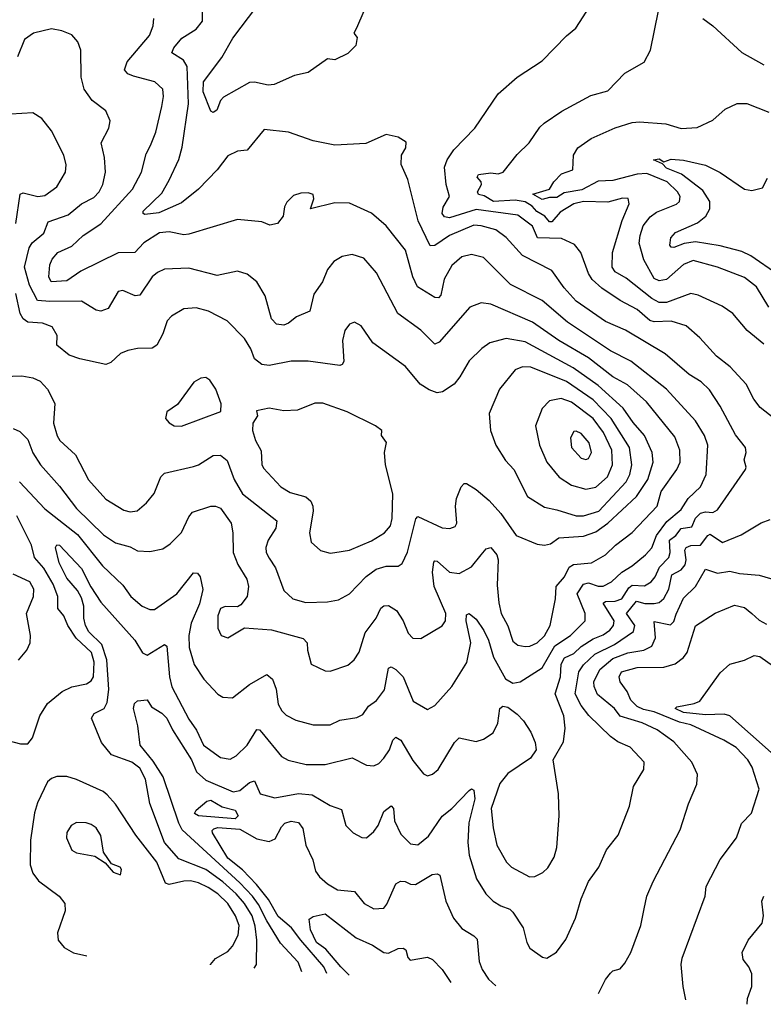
# Model space of a CAD drawing. Extents: x 1246230 to 1426786, y 660032 to 763141.
# Tile 12 of 256: x 1267681 to 1270733, y 669702 to 673740. Entities that reach past the tile are written whole.
import ezdxf

# ---------------------------------------------------------------- set-up
doc = ezdxf.new("R2010")
doc.units = 0

msp = doc.modelspace()

# ---------------------------------------------------------------- linework, layer by layer
at = {"layer": '0CON10XD'}
for points in [[(1268347.9, 673217.9), (1268374.4, 673395), (1268368.1, 673548.1), (1268354, 673574), (1268305.6, 673605), (1268313.8, 673625), (1268346.2, 673665), (1268405, 673700.9), (1268431.9, 673735), (1268432.9, 673815)], [(1269093.6, 673775), (1269063.3, 673705), (1269052.5, 673685), (1269066.7, 673666.7), (1269060, 673635), (1269028.3, 673601.7), (1268975, 673576.2), (1268945, 673580), (1268865, 673524.4), (1268808.7, 673511.3), (1268725.4, 673474.6), (1268701.3, 673471.3), (1268645, 673484.4), (1268625, 673483.3), (1268517.1, 673422.9), (1268505, 673408.8), (1268490.5, 673369.5), (1268475, 673359.2), (1268465, 673365.6), (1268434.8, 673445), (1268435.7, 673485), (1268511.1, 673585), (1268555.4, 673665), (1268655, 673794.4)], [(1270777.1, 672105), (1270719.4, 672149.4), (1270693.4, 672183.4), (1270661.9, 672245), (1270596.2, 672316.2), (1270540.8, 672360.8), (1270472.5, 672435), (1270416.7, 672485), (1270355, 672504.2), (1270285, 672500.8), (1270266.6, 672506.6), (1270215, 672551.6), (1270145, 672589.2), (1270069.8, 672639.8), (1270030, 672675), (1270015, 672700), (1269983.8, 672785), (1269958.4, 672818.4), (1269905, 672842.7), (1269805.6, 672845.6), (1269785, 672894.1), (1269725, 672939), (1269555, 672962.1), (1269445, 672927.6), (1269425, 672931.5), (1269414.8, 672945), (1269418.9, 672971.1), (1269444.5, 673015), (1269431.1, 673065), (1269424.7, 673135), (1269435.9, 673165), (1269463.1, 673206.9), (1269549.4, 673295), (1269645, 673435.7), (1269722.9, 673505), (1269825, 673571.9), (1269925.7, 673674.3), (1269963.9, 673706.1), (1270020.8, 673795)], [(1270735, 672409.5), (1270666.7, 672465), (1270607.8, 672535), (1270564.3, 672565), (1270465, 672611.1), (1270435, 672616.8), (1270335, 672580.9), (1270305, 672580.7), (1270275, 672597.1), (1270170.1, 672680.1), (1270125, 672706.2), (1270112.4, 672725), (1270113.6, 672785), (1270153.4, 672916.6), (1270182.5, 672985), (1270177.5, 673007.5), (1270155, 673008.2), (1270095, 672991.6), (1269995, 672994), (1269955.6, 672985), (1269898.5, 672951.5), (1269865, 672911.3), (1269855, 672911.7), (1269835.9, 672935), (1269803.2, 672953.2), (1269784.8, 672975), (1269755, 672993.6), (1269715, 673000.8), (1269625, 672994.1), (1269587.7, 673017.7), (1269563.8, 673023.8), (1269559.4, 673035), (1269576.5, 673065), (1269575.2, 673075.2), (1269558.2, 673095), (1269564.5, 673105), (1269615, 673111.9), (1269645, 673108.2), (1269665, 673115.6), (1269722.3, 673187.7), (1269771.8, 673235), (1269815, 673298.9), (1269833.4, 673316.6), (1269905.3, 673364.7), (1270025, 673428.9), (1270095, 673448.9), (1270165, 673521.4), (1270243.2, 673566.8), (1270269.5, 673615), (1270303.2, 673776.8)], [(1267681.2, 671845), (1267785, 671734.7), (1267918.2, 671628.2), (1268020.6, 671500.6), (1268105, 671420.6), (1268137.1, 671375), (1268184.4, 671335), (1268215, 671321.2), (1268235, 671321.2), (1268326.7, 671385), (1268395, 671471.9), (1268410.3, 671470.3), (1268421.5, 671455), (1268433.5, 671403.5), (1268418.7, 671345), (1268385.6, 671265), (1268374.8, 671215), (1268376.6, 671165), (1268397.7, 671095), (1268437.5, 671035), (1268495, 670974.3), (1268515, 670961.4), (1268555, 670958.6), (1268625, 671013.5), (1268695, 671054.4), (1268719.2, 671035), (1268733.5, 670995), (1268742.3, 670932.3), (1268757.3, 670905), (1268775, 670888.2), (1268815, 670867.7), (1268885, 670848.2), (1268955, 670848.5), (1268995, 670867.8), (1269065, 670878.5), (1269089.6, 670890.4), (1269113.1, 670925), (1269145, 670948.6), (1269178, 670992), (1269195, 671080), (1269205, 671085.4), (1269225.2, 671075.2), (1269255, 671044.4), (1269295.6, 670945), (1269355, 670911.1), (1269385, 670928.1), (1269454.5, 671005), (1269516.2, 671103.8), (1269532.6, 671185), (1269513, 671275), (1269515, 671298.8), (1269525, 671304.3), (1269555, 671281.1), (1269586.5, 671235), (1269605, 671195.5), (1269625.2, 671125), (1269675, 671036.6), (1269705, 671018.9), (1269735.2, 671024.8), (1269825, 671082), (1269877.6, 671172.4), (1269941.1, 671215), (1270002.3, 671275), (1270002.1, 671305), (1269968.7, 671385), (1269994.3, 671425), (1270015, 671431.1), (1270055, 671417.1), (1270075, 671417.5), (1270109.6, 671435), (1270152.3, 671475), (1270195, 671499.7), (1270248.7, 671545), (1270275.2, 671574.8), (1270294.1, 671625), (1270337.4, 671682.6), (1270395, 671731.6), (1270423.8, 671776.2), (1270475.4, 671825), (1270498, 671875), (1270505.3, 671995), (1270490.7, 672035), (1270454, 672095), (1270334.8, 672224.8), (1270189.3, 672339.3), (1270105, 672382.4), (1269929.5, 672499.5), (1269825, 672589.2), (1269694.8, 672654.8), (1269585, 672764.6), (1269535, 672776.9), (1269495, 672768.2), (1269455, 672731.5), (1269423.6, 672676.4), (1269409.5, 672610.5), (1269400, 672600), (1269385, 672601.1), (1269313.1, 672645), (1269293.9, 672685), (1269264.7, 672795), (1269184.6, 672895), (1269125, 672946.4), (1269035, 672988.1), (1268975, 672989.7), (1268875, 672964), (1268888.1, 673005), (1268885, 673023.3), (1268865, 673030), (1268835, 673028.5), (1268805, 673018.6), (1268777.8, 672992.2), (1268767.4, 672972.6), (1268762.7, 672935), (1268739.6, 672905), (1268708, 672898), (1268675, 672910.8), (1268575, 672921.1), (1268375, 672860.4), (1268355, 672858.5), (1268295, 672870), (1268255, 672865.8), (1268190.5, 672825), (1268153.9, 672786.1), (1268085, 672783.7), (1267931.7, 672708.3), (1267875, 672668.6), (1267810, 672665), (1267800.6, 672685), (1267805.3, 672735), (1267815, 672758.8), (1267837.5, 672785), (1267895, 672811.5), (1267942.5, 672855), (1268015, 672903.2), (1268144.4, 673045.6), (1268181.2, 673115), (1268199.8, 673190.2), (1268217.5, 673225), (1268240.5, 673279.5), (1268265.3, 673384.7), (1268271.9, 673425), (1268268.1, 673455), (1268235.4, 673485.4), (1268148.8, 673508.8), (1268125, 673518.9), (1268111.5, 673535), (1268122.3, 673567.7), (1268213.6, 673675), (1268228.5, 673715), (1268231.2, 673745)], [(1270485, 673745.7), (1270525.8, 673715), (1270645, 673605.6), (1270734.7, 673554.7)], [(1267655, 672063.8), (1267681.9, 672051.9), (1267715, 672018.1), (1267735, 671964.3), (1267766.5, 671915), (1267845, 671827.5), (1267914.1, 671735), (1268025, 671627.9), (1268075, 671594), (1268135, 671577.7), (1268165, 671561.3), (1268215, 671559.3), (1268269.3, 671570.7), (1268299.5, 671590.5), (1268345, 671636.7), (1268375, 671701.4), (1268389.8, 671720.2), (1268465, 671745.5), (1268485, 671745.5), (1268505, 671736.4), (1268548.8, 671675), (1268556.1, 671635), (1268556.8, 671555), (1268576.4, 671506.4), (1268613.8, 671445), (1268620, 671415), (1268614.5, 671375), (1268589.3, 671340.7), (1268575, 671331.9), (1268525, 671333.6), (1268505.7, 671325), (1268493.8, 671295), (1268493.8, 671245), (1268508, 671215), (1268535, 671204.4), (1268604.3, 671245.7), (1268715, 671238.1), (1268845, 671201.9), (1268861.4, 671185), (1268862, 671155), (1268877.1, 671097.1), (1268935, 671070), (1268955, 671068), (1269027.2, 671092.8), (1269054.3, 671115), (1269075, 671146.2), (1269098.4, 671225), (1269143.9, 671285), (1269163.1, 671326.9), (1269175, 671336.5), (1269195, 671337.7), (1269227, 671317), (1269255.4, 671275), (1269275, 671223.8), (1269295, 671204.2), (1269327.6, 671202.4), (1269415, 671254.4), (1269427.9, 671275), (1269429.7, 671305), (1269382.6, 671415), (1269374.8, 671475), (1269380.6, 671515), (1269385, 671520.8), (1269395, 671519.1), (1269445, 671474.1), (1269485, 671469.5), (1269535, 671496.4), (1269574.3, 671545.8), (1269595, 671570), (1269614.5, 671575.5), (1269639.6, 671545), (1269644.6, 671524.6), (1269641.1, 671421.1), (1269647.9, 671347.9), (1269657.1, 671305), (1269685, 671254.2), (1269705, 671191.4), (1269725, 671174.5), (1269755, 671169.6), (1269775, 671170.9), (1269805, 671184.1), (1269835, 671213.5), (1269858.4, 671255), (1269880.5, 671365), (1269882.7, 671415), (1269916.8, 671455), (1269935.3, 671495), (1269954.1, 671505.9), (1270027.4, 671512.6), (1270085, 671545.3), (1270125.9, 671585), (1270195, 671636.8), (1270297.5, 671745), (1270313.2, 671805), (1270377.4, 671895), (1270391.8, 671925), (1270389.4, 671975), (1270369, 672029), (1270253, 672173), (1270175, 672242.5), (1270115, 672275.7), (1270015, 672353.5), (1269894, 672424), (1269785, 672499.7), (1269615, 672573.2), (1269575, 672579.6), (1269528.8, 672561.2), (1269402.6, 672417.4), (1269385, 672410), (1269327.6, 672467.6), (1269233.1, 672535), (1269145, 672702), (1269092.8, 672762.8), (1269045, 672777.1), (1269005, 672769.2), (1268970.9, 672749.1), (1268945, 672716.2), (1268924.4, 672665), (1268888.5, 672615), (1268872, 672545), (1268817.8, 672522.2), (1268784.6, 672495.4), (1268765, 672487.8), (1268735, 672491.5), (1268715, 672513.1), (1268688.3, 672608.3), (1268654.4, 672665), (1268615, 672696.5), (1268575, 672709.2), (1268491.1, 672691.1), (1268375, 672720.9), (1268275, 672716.9), (1268246.2, 672703.8), (1268225.4, 672685), (1268175, 672611.1), (1268155, 672607.3), (1268105, 672630), (1268085, 672625.7), (1268045, 672555.6), (1268015, 672544.6), (1267995, 672548.5), (1267935, 672586.4), (1267805.2, 672584.8), (1267755, 672589.2), (1267721.7, 672651.7), (1267700.9, 672725), (1267720.7, 672805), (1267732.2, 672825), (1267780.8, 672865), (1267798.6, 672911.4), (1267879.8, 672940.2), (1267935, 672985.4), (1267985, 673010.4), (1268007.1, 673035), (1268022.5, 673065), (1268033.3, 673115), (1268029.4, 673175), (1268015.5, 673235), (1268046.7, 673295), (1268052.9, 673325), (1268035, 673366), (1267979.4, 673409.4), (1267945.4, 673455.4), (1267933.8, 673505), (1267932.2, 673615), (1267919.6, 673649.6), (1267895, 673678.6), (1267854.6, 673694.6), (1267812.4, 673702.4), (1267737.5, 673685), (1267701, 673659), (1267672.5, 673587.5)], [(1270755, 672561.9), (1270704.8, 672644.8), (1270655, 672683.3), (1270545, 672724.7), (1270445, 672753.3), (1270405, 672736.6), (1270335.9, 672674.1), (1270305, 672669.8), (1270285, 672679), (1270242, 672755), (1270223.7, 672823.7), (1270226.8, 672855), (1270240, 672895), (1270268.5, 672931.5), (1270295, 672950.8), (1270376.6, 672983.4), (1270388.5, 672995), (1270392.1, 673015), (1270381.1, 673035), (1270337.8, 673075), (1270255, 673109.3), (1270215, 673107.2), (1270115, 673080.7), (1270055, 673078), (1269987.4, 673042.6), (1269915, 673030), (1269885, 673011.7), (1269855, 673011.5), (1269825, 673002.2), (1269787.5, 673025), (1269855, 673044.7), (1269872.5, 673075), (1269905, 673108.6), (1269951.4, 673125), (1269954.4, 673185), (1269972.1, 673215), (1270026.4, 673253.7), (1270125, 673296.2), (1270195, 673318.7), (1270225, 673321.2), (1270333, 673313), (1270395.4, 673294.6), (1270461.7, 673298.3), (1270525, 673328.1), (1270576, 673374), (1270625, 673397.1), (1270665, 673396.4), (1270755, 673360.6)], [(1267665, 672903.8), (1267682.7, 673025), (1267695, 673030.4), (1267755.3, 673014.7), (1267785, 673019.2), (1267833.5, 673055), (1267870, 673115), (1267872.2, 673145), (1267862.2, 673185), (1267812.2, 673285), (1267772.5, 673335), (1267735, 673358.1), (1267645, 673352.5)], [(1268643.1, 669850.1), (1268653.5, 669865), (1268654.4, 669964.4), (1268647, 670023), (1268634.6, 670065), (1268604, 670115), (1268570, 670155), (1268515, 670204.3), (1268445, 670254.5), (1268335, 670299.1), (1268275.8, 670365), (1268215.3, 670525), (1268197.1, 670625), (1268175, 670670.9), (1268141.9, 670695), (1268058.1, 670725), (1268017.7, 670775), (1267976.7, 670875), (1267987.5, 670895), (1268027.9, 670915), (1268040.2, 670939.8), (1268046.7, 670993.3), (1268038.6, 671115), (1268017.8, 671177.8), (1267965, 671229.5), (1267950.8, 671255), (1267944.3, 671285), (1267944.2, 671335), (1267935, 671369.2), (1267919.1, 671399.1), (1267875, 671450), (1267842.8, 671512.8), (1267828.9, 671575), (1267834.1, 671585.9), (1267845, 671584.4), (1267935, 671489.7), (1267973.6, 671413.6), (1268015, 671350.7), (1268153.3, 671195), (1268185, 671144), (1268205, 671134.3), (1268275, 671177.8), (1268285, 671171.2), (1268295.7, 671045), (1268305, 671004.3), (1268375, 670871.1), (1268406.8, 670826.8), (1268435, 670764.6), (1268505, 670713.6), (1268545, 670707.8), (1268569.1, 670720.9), (1268615, 670764.4), (1268655, 670828.9), (1268665, 670827.8), (1268675, 670817.3), (1268755, 670718.1), (1268782.9, 670702.9), (1268857.5, 670685), (1268935.4, 670685.4), (1269045, 670712.7), (1269105, 670683.1), (1269135, 670680), (1269155, 670689.2), (1269175, 670710.8), (1269198.2, 670745), (1269212.5, 670785), (1269225, 670796.9), (1269245.8, 670785.8), (1269295, 670702.2), (1269337.8, 670647.8), (1269355, 670639.5), (1269375, 670645.4), (1269398.7, 670665), (1269465.6, 670775), (1269484.6, 670795.4), (1269555, 670779.6), (1269585, 670789.6), (1269624.4, 670815), (1269643.1, 670855), (1269651.9, 670915), (1269663.3, 670925), (1269685, 670920.6), (1269722.4, 670892.4), (1269748.6, 670865), (1269778.2, 670818.2), (1269797.1, 670775), (1269800, 670745), (1269778, 670712), (1269685, 670648.9), (1269651.9, 670608.1), (1269615.3, 670505.3), (1269623.9, 670425), (1269638.8, 670355), (1269679.5, 670285), (1269699.2, 670265), (1269773.8, 670225), (1269795, 670226.2), (1269828, 670242), (1269848.5, 670261.5), (1269874.7, 670305), (1269884.7, 670345.3), (1269894.6, 670475), (1269891.8, 670565), (1269870.8, 670705), (1269912.1, 670777.9), (1269919.5, 670835), (1269913.8, 670885), (1269878.7, 670975), (1269900.6, 671045), (1269903.2, 671096.8), (1269917.3, 671122.7), (1269955, 671140.4), (1269985, 671169.8), (1270035, 671201.5), (1270075, 671216.7), (1270103.5, 671236.5), (1270117.5, 671255), (1270120.4, 671275), (1270075, 671346.5), (1270085.6, 671354.4), (1270125, 671355.5), (1270152.7, 671365), (1270180.5, 671409.5), (1270195, 671420.8), (1270245, 671418.3), (1270272.2, 671435), (1270289.4, 671455), (1270306.1, 671495), (1270345.6, 671535), (1270350.2, 671555), (1270347.3, 671605), (1270373.9, 671625), (1270395, 671653.7), (1270439.4, 671660.6), (1270455, 671695.3), (1270475, 671716.1), (1270495, 671721.6), (1270525, 671718.8), (1270545, 671730), (1270659.5, 671895), (1270662.7, 671905), (1270654.6, 671935), (1270662.7, 671965), (1270659.5, 671985), (1270618, 672038), (1270555.2, 672155.2), (1270511.7, 672221.7), (1270477.3, 672255), (1270428.2, 672285), (1270329.4, 672369.4), (1270167.6, 672467.6), (1270085, 672503.1), (1269965, 672586.1), (1269915, 672640.4), (1269865, 672711.5), (1269745, 672772.7), (1269677.1, 672847.1), (1269635, 672878.6), (1269575, 672895.2), (1269545, 672897.3), (1269445, 672854.7), (1269385, 672814.7), (1269365, 672813.2), (1269315.8, 672915), (1269274.4, 673084.4), (1269246.4, 673146.4), (1269247.5, 673185), (1269265.6, 673215), (1269267.5, 673237.5), (1269235, 673258.8), (1269185, 673268.8), (1269102.3, 673232.3), (1268974.5, 673225.5), (1268885, 673243.1), (1268785, 673279.2), (1268685, 673290), (1268615, 673205.8), (1268575, 673201.1), (1268535, 673181.5), (1268491.1, 673125), (1268415.2, 673044.8), (1268345, 672988.8), (1268251.8, 672948.2), (1268195, 672941.1), (1268188, 672945), (1268188.6, 672955), (1268265, 673029.3), (1268295, 673081.5), (1268333.7, 673166.3), (1268347.9, 673217.9)], [(1270792.7, 672695), (1270682, 672772), (1270645, 672790.2), (1270555, 672813), (1270455, 672828.8), (1270407.3, 672822.7), (1270365, 672806.5), (1270355, 672807.1), (1270348.9, 672815), (1270353.8, 672846.2), (1270372.7, 672867.3), (1270462.3, 672907.7), (1270496.4, 672935), (1270513.3, 672965), (1270513.8, 672995), (1270485, 673039.3), (1270397.2, 673107.2), (1270335, 673131.4), (1270319.1, 673149.1), (1270282.5, 673165), (1270305, 673169.1), (1270325, 673158), (1270355, 673167.9), (1270405, 673163.6), (1270495, 673144.1), (1270555, 673113.3), (1270655, 673045.9), (1270685, 673039.4), (1270728.6, 673051.4), (1270749.1, 673090.9)], [(1267425, 672270), (1267690.7, 672279.3), (1267735, 672271.1), (1267765, 672257.1), (1267796, 672225), (1267825.7, 672165.7), (1267820, 672085), (1267835, 672032.9), (1267846.5, 672015), (1267910, 671955), (1267963.6, 671853.7), (1268035, 671773.8), (1268108.6, 671728.6), (1268135, 671721.9), (1268163.8, 671726.2), (1268201.4, 671758.6), (1268233, 671797), (1268260.9, 671865), (1268275, 671880), (1268395, 671907.9), (1268415.3, 671914.7), (1268475, 671953.1), (1268505, 671954), (1268532.6, 671932.6), (1268561.1, 671855), (1268595.8, 671795.8), (1268736.4, 671685), (1268732.5, 671655), (1268701.5, 671605), (1268691.5, 671575), (1268692.9, 671555), (1268705, 671531.4), (1268731.7, 671491.7), (1268765, 671399.2), (1268802, 671365), (1268855, 671349.6), (1268945, 671352.7), (1268989.1, 671360.9), (1269034.7, 671385.3), (1269102.9, 671457.1), (1269143.5, 671486.5), (1269185, 671499.6), (1269235, 671499.2), (1269250.5, 671509.5), (1269273, 671557), (1269307.3, 671692.7), (1269315, 671703.1), (1269415, 671655.5), (1269446.6, 671653.4), (1269468.7, 671661.3), (1269475.6, 671675), (1269469.2, 671745), (1269473.1, 671776.9), (1269492.9, 671825), (1269505, 671837.5), (1269515, 671838.6), (1269555, 671813.6), (1269608.3, 671768.3), (1269655.3, 671715), (1269719.1, 671625), (1269805, 671589.2), (1269835, 671585.5), (1269858.9, 671591.1), (1269893.3, 671615), (1269995, 671621.9), (1270045, 671640), (1270094.4, 671675), (1270211.7, 671785), (1270259.3, 671855), (1270280.7, 671925), (1270277.1, 671965), (1270245.7, 672035), (1270198.3, 672088.3), (1270157.1, 672147.1), (1270055, 672239.4), (1269951.9, 672311.9), (1269755, 672418.9), (1269677.9, 672432.1), (1269610.8, 672415), (1269577.6, 672392.4), (1269525, 672340.6), (1269487.5, 672275), (1269464, 672246), (1269416, 672214), (1269395, 672210), (1269361.7, 672221.7), (1269324.4, 672245), (1269265, 672317.8), (1269130.6, 672415), (1269082.9, 672485), (1269055, 672499.4), (1269035, 672491.4), (1269015.6, 672465), (1269005.5, 672424.5), (1269011.3, 672338.7), (1269005, 672326), (1268995, 672321.9), (1268865, 672339.6), (1268795, 672339.2), (1268705, 672321.5), (1268675, 672325.5), (1268645, 672349.2), (1268630, 672390), (1268603.2, 672433.2), (1268532.5, 672505), (1268455.8, 672545), (1268405, 672559.1), (1268355, 672554.6), (1268304.5, 672525), (1268286.7, 672505), (1268268.7, 672451.3), (1268243.8, 672405), (1268225, 672393.1), (1268165, 672392.2), (1268125, 672382.9), (1268095, 672370.8), (1268055, 672334.3), (1268035, 672326), (1267928.8, 672348.8), (1267884.5, 672364.5), (1267833.3, 672405), (1267835.6, 672444.4), (1267815, 672480.6), (1267775.3, 672495.3), (1267715, 672499.2), (1267695, 672513.5), (1267683.2, 672535), (1267665, 672617.5)], [(1269965, 671704.7), (1269995, 671704.7), (1270058.1, 671725), (1270170.2, 671845), (1270185.2, 671875), (1270192.9, 671915), (1270183.3, 671985), (1270108.9, 672105), (1270035, 672181.7), (1269925, 672256.6), (1269778.8, 672315), (1269745, 672316.1), (1269715, 672304.5), (1269649.5, 672225), (1269608.1, 672125), (1269613.3, 672055), (1269635.7, 671995), (1269675, 671932.9), (1269709.1, 671895), (1269764.6, 671785), (1269835, 671741.6), (1269885, 671730.5), (1269965, 671704.7)], [(1268345, 672072.9), (1268506.7, 672133.3), (1268507.5, 672165), (1268486, 672225), (1268461.7, 672261.7), (1268445, 672272.5), (1268425, 672270), (1268395.8, 672254.2), (1268328.3, 672161.7), (1268285, 672132.5), (1268280, 672105), (1268295, 672086.7), (1268315, 672074), (1268345, 672072.9)], [(1270005, 671815.3), (1270045, 671822.5), (1270093.1, 671865), (1270114.3, 671915), (1270110.6, 671975), (1270076.9, 672046.9), (1270033.9, 672105), (1269945, 672171.6), (1269903.3, 672186.7), (1269855, 672177.5), (1269824.7, 672145.3), (1269797.7, 672075), (1269814, 671995), (1269844.1, 671925), (1269894.4, 671864.4), (1269945, 671831.4), (1270005, 671815.3)], [(1268955, 671551.8), (1268975, 671554.5), (1269035, 671563.9), (1269125, 671603.5), (1269178.2, 671635), (1269202.7, 671665), (1269210.3, 671695), (1269212.3, 671795), (1269182.1, 671915), (1269178.5, 671965), (1269186.1, 672006.1), (1269166.2, 672035), (1269167.5, 672055), (1269141.2, 672075), (1269025, 672131.8), (1268925, 672167.5), (1268893, 672167), (1268821.7, 672138.3), (1268765, 672136.4), (1268705, 672147.5), (1268653.6, 672136.4), (1268656.7, 672115), (1268637.5, 672085), (1268636.2, 672055), (1268648.9, 672015), (1268672.4, 671972.4), (1268675.4, 671915.4), (1268681.5, 671901.5), (1268753.3, 671825), (1268791.3, 671801.3), (1268855, 671783.8), (1268875.5, 671765), (1268883.9, 671745), (1268885.9, 671725), (1268871.1, 671635), (1268877.4, 671597.4), (1268915, 671563.3), (1268955, 671551.8)], [(1270005, 671936.7), (1270015, 671940.6), (1270027.2, 671965), (1270018.7, 672005), (1269985, 672043.3), (1269965, 672052.9), (1269955, 672050.8), (1269941.1, 672025), (1269945.6, 671985), (1269985, 671942.2), (1270005, 671936.7)], [(1267595, 670792.9), (1267685, 670770.8), (1267715, 670770), (1267733.8, 670795), (1267763.5, 670885), (1267795.6, 670935), (1267855.3, 670984.7), (1267895, 671003.6), (1267955, 671016.1), (1267975, 671029.1), (1267984.7, 671045), (1267987.1, 671105), (1267975.5, 671145), (1267913.5, 671203.5), (1267879.1, 671255), (1267862.5, 671295), (1267838.2, 671325), (1267838.2, 671375), (1267818.7, 671425), (1267780.2, 671490.2), (1267741.9, 671535), (1267729.4, 671585), (1267669.5, 671705)], [(1268839.7, 669835.6), (1268824.1, 669875), (1268752.2, 669952.2), (1268695, 670043.8), (1268661.8, 670111.7), (1268636.6, 670145), (1268585, 670200.4), (1268348.1, 670418.1), (1268333.9, 670445), (1268269.5, 670635), (1268229.1, 670699.1), (1268176.2, 670765), (1268166.4, 670843.6), (1268148.5, 670915), (1268152.9, 670935), (1268165, 670946.9), (1268205, 670950), (1268222.2, 670922.2), (1268265, 670895.4), (1268285, 670875.5), (1268307.9, 670827.9), (1268386, 670705), (1268406.9, 670655), (1268445, 670621.1), (1268557, 670573), (1268585, 670579.2), (1268625, 670611.8), (1268645, 670618.1), (1268668, 670565), (1268728.5, 670548.5), (1268825, 670566.9), (1268881.2, 670561.2), (1268955, 670517.7), (1269001.4, 670501.4), (1269020, 670435), (1269049.2, 670405), (1269085, 670385.6), (1269105, 670384.3), (1269135, 670410), (1269152.8, 670435), (1269175, 670492.2), (1269205, 670516.5), (1269215.4, 670505), (1269219.3, 670455), (1269245, 670400), (1269285, 670359.6), (1269315, 670355.5), (1269358.6, 670391.4), (1269415, 670473.8), (1269454, 670505), (1269525, 670578.8), (1269535, 670586.2), (1269545, 670580), (1269548.8, 670545), (1269523.9, 670446.1), (1269520, 670365), (1269525, 670314), (1269556.2, 670216.2), (1269594.7, 670154.7), (1269624.4, 670125), (1269655, 670105.5), (1269691.9, 670091.9), (1269705, 670079.4), (1269747.5, 670015), (1269761.9, 669955), (1269775, 669932), (1269826.7, 669895), (1269845, 669890.8), (1269884.2, 669915.8), (1269922.9, 669967.1), (1269962.1, 670055), (1269985.6, 670135), (1270015, 670206.2), (1270058, 670265), (1270089.2, 670335), (1270136.9, 670395), (1270183.1, 670515), (1270200.5, 670595), (1270242.9, 670665), (1270244.4, 670695), (1270186.4, 670756.4), (1270135, 670777.9), (1270105, 670800.7), (1270016.6, 670886.6), (1269985, 670927.1), (1269960.8, 670975), (1269975.2, 671065), (1269995, 671094.8), (1270041.4, 671138.6), (1270121.8, 671178.2), (1270199.3, 671230.7), (1270205.7, 671255), (1270170.8, 671305), (1270211.6, 671355), (1270246.2, 671346.2), (1270285, 671345.9), (1270305, 671350.5), (1270323.9, 671366.1), (1270345, 671404.4), (1270356.8, 671463.2), (1270395, 671483.3), (1270411.9, 671505), (1270415.5, 671525), (1270410.6, 671565), (1270415.4, 671575), (1270435, 671583.9), (1270475, 671584.8), (1270505, 671624.6), (1270515, 671629.7), (1270565, 671596.1), (1270642.1, 671627.9), (1270723.7, 671676.3), (1270760.3, 671689.7)], [(1267676, 671114), (1267711.1, 671155), (1267724.4, 671185), (1267725.5, 671215), (1267708.9, 671305), (1267737.5, 671375), (1267740, 671405), (1267722.9, 671435), (1267655, 671466.5)], [(1270056.4, 669746.5), (1270085, 669803.3), (1270105, 669830), (1270115, 669838.8), (1270145, 669847.5), (1270165, 669870), (1270189.5, 669915), (1270230, 670025), (1270243.6, 670093.6), (1270254.5, 670145), (1270280.6, 670205), (1270392.1, 670417.9), (1270425.6, 670524.4), (1270459.4, 670605), (1270463.1, 670645), (1270439.4, 670695), (1270365, 670778.8), (1270297.2, 670827.2), (1270235.7, 670855.7), (1270145, 670884.2), (1270122.2, 670915), (1270052.9, 670972.9), (1270038.1, 671005), (1270037.3, 671025), (1270061.9, 671075), (1270115, 671120), (1270176.1, 671143.9), (1270241.9, 671155), (1270275, 671170.9), (1270289.6, 671205), (1270285, 671272), (1270351.7, 671258.3), (1270365, 671272.5), (1270375, 671301.4), (1270405, 671367.1), (1270455, 671415.5), (1270495, 671486.5), (1270545, 671470.8), (1270595, 671478.4), (1270635, 671468.4), (1270715, 671462.5), (1270795, 671438.6)], [(1270414.5, 669720.2), (1270403.6, 669775), (1270395.5, 669865), (1270399.3, 669890.7), (1270494, 670145), (1270498, 670185), (1270555, 670295.8), (1270622.5, 670385), (1270643.6, 670443.6), (1270684.4, 670485.6), (1270715.6, 670584.4), (1270687.4, 670675), (1270669.7, 670705), (1270621.8, 670755), (1270570, 670785), (1270435, 670848.2), (1270389, 670859), (1270285, 670901.8), (1270240.8, 670910.8), (1270215, 670923), (1270188.8, 670948.8), (1270174.1, 670985), (1270144.7, 671025), (1270140.6, 671045), (1270151.1, 671065), (1270215, 671083.7), (1270324.8, 671085.2), (1270371.5, 671098.5), (1270405, 671124.4), (1270420.4, 671145), (1270455, 671254.5), (1270535, 671306.4), (1270615, 671338.5), (1270655, 671329.5), (1270685.3, 671305.3), (1270715, 671277.5), (1270745, 671261.5)], [(1270765, 670734.7), (1270595, 670885.3), (1270571.5, 670891.5), (1270495, 670889.1), (1270405, 670898.3), (1270371.4, 670915), (1270378.1, 670921.9), (1270448.8, 670935), (1270472.2, 670945), (1270555, 671061.4), (1270595, 671097.5), (1270655, 671113.6), (1270695, 671132), (1270719, 671129), (1270775, 671089.3)], [(1268464.3, 669863.2), (1268464.5, 669865), (1268485, 669889.5), (1268535, 669918.2), (1268555, 669940.5), (1268578.2, 669985), (1268581.4, 670025), (1268567.3, 670065), (1268535.2, 670115), (1268495, 670154.8), (1268455, 670181.3), (1268415, 670200.2), (1268382.4, 670207.6), (1268355, 670207.4), (1268295, 670192.9), (1268279.3, 670199.3), (1268244.3, 670285), (1268157.3, 670395), (1268075, 670523.3), (1268040.7, 670560.7), (1268023.8, 670575), (1267915, 670623.5), (1267875, 670635.6), (1267834.4, 670635.6), (1267811.7, 670628.3), (1267795.6, 670614.4), (1267755, 670528.8), (1267742.6, 670487.4), (1267725.3, 670375), (1267725, 670273.3), (1267735, 670240), (1267757.9, 670207.9), (1267843.3, 670145), (1267866, 670115), (1267868.2, 670085), (1267837.1, 669995), (1267838.8, 669965), (1267863.8, 669935), (1267902.4, 669912.4), (1267956.9, 669900.3)], [(1268565, 670463.2), (1268415, 670474.7), (1268398, 670485), (1268405, 670498.8), (1268448.8, 670535), (1268465, 670539.5), (1268512.4, 670512.4), (1268565, 670498.1), (1268578.1, 670475), (1268565, 670463.2)], [(1268095, 670232.5), (1268098.8, 670255), (1268093.3, 670265), (1268058.3, 670278.3), (1268025.5, 670325.5), (1268014.6, 670394.6), (1267995.6, 670425), (1267975, 670440), (1267954.4, 670445.6), (1267915, 670446.9), (1267892, 670435), (1267875, 670406.7), (1267873.3, 670385), (1267895, 670334), (1267915, 670323.8), (1267989.7, 670309.7), (1268031.7, 670281.7), (1268065, 670243.3), (1268095, 670232.5)], [(1268941.7, 669828.2), (1268930, 669855), (1268835, 669965.2), (1268796, 670015), (1268742.5, 670062.5), (1268701.9, 670131.9), (1268653.7, 670193.7), (1268595, 670252.8), (1268535, 670300.6), (1268472.2, 670405), (1268470.5, 670415), (1268478, 670422), (1268495, 670426.5), (1268585, 670420.3), (1268655, 670380.6), (1268705, 670369.3), (1268729.7, 670380.3), (1268755, 670430), (1268769.4, 670445), (1268795, 670453.6), (1268825, 670448.1), (1268842.8, 670422.8), (1268855.5, 670355), (1268883.8, 670293.8), (1268895, 670248), (1268911.5, 670225), (1268945, 670195.4), (1268985, 670171.3), (1269055, 670164.4), (1269095, 670115.6), (1269135, 670093.1), (1269175, 670095.8), (1269188.1, 670111.9), (1269225, 670195.8), (1269243.4, 670206.6), (1269262.5, 670205), (1269285, 670194.4), (1269305, 670193.3), (1269374, 670234), (1269395, 670237.1), (1269405, 670231.2), (1269429.6, 670125), (1269461.5, 670055), (1269495, 670012.7), (1269545, 669982.9), (1269558.5, 669968.5), (1269566.8, 669876.8), (1269578.7, 669845), (1269604.6, 669805), (1269634.9, 669777.4)], [(1270666, 669701.8), (1270667.5, 669725), (1270685.6, 669775), (1270685, 669827.5), (1270672.9, 669855), (1270649.4, 669885), (1270645.7, 669915), (1270670.8, 669965), (1270728.1, 670035), (1270733.6, 670065), (1270726.4, 670125), (1270734.6, 670145.4)], [(1269033.8, 669821.4), (1268998.8, 669855), (1268937.7, 669927.7), (1268899.1, 669955), (1268875, 670007.5), (1268868.8, 670051.2), (1268885, 670062.5), (1268935, 670072.9), (1269062.5, 669975), (1269129.5, 669945), (1269175, 669914.7), (1269195, 669912), (1269235, 669930.6), (1269255, 669932.5), (1269265.5, 669925.5), (1269273.4, 669893.4), (1269283.3, 669883.3), (1269355, 669895.7), (1269375, 669886), (1269415, 669844), (1269450.3, 669790.9)]]:
    msp.add_lwpolyline(points, dxfattribs=at)

doc.saveas('drawing.dxf')
